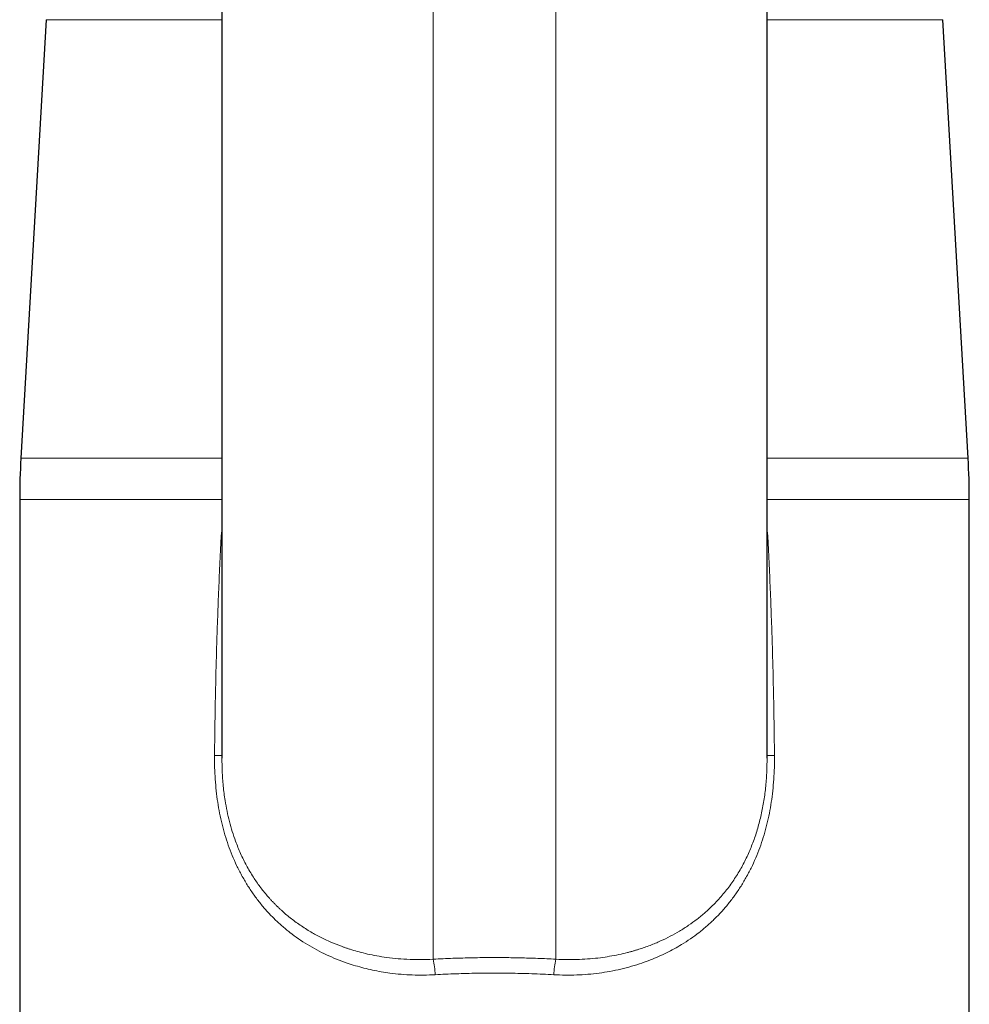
# Model space of a CAD drawing. Header units: millimetres. Extents: x 8 to 757, y 12 to 539.
# Tile 32 of 51: x 365 to 419, y 435 to 490. Entities that reach past the tile are written whole.
import ezdxf

# ---------------------------------------------------------------- set-up
doc = ezdxf.new("R2010")
doc.units = ezdxf.units.MM

msp = doc.modelspace()

# ---------------------------------------------------------------- linework, layer by layer
at = {"color": 7, "linetype": 'Continuous', "lineweight": 30}
for p, q in [((376.785, 514.311), (376.785, 449.086)), ((407.215, 449.086), (407.215, 514.301)), ((366.978, 490.291), (365.566, 465.819)), ((418.434, 465.819), (417.022, 490.291)), ((365.5, 463.515), (365.5, 418.868)), ((418.5, 418.868), (418.5, 463.515))]:
    msp.add_line(p, q, dxfattribs=at)
at = {"color": 252, "linetype": 'Continuous', "lineweight": 0}
for p, q in [((388.58, 437.872), (388.58, 498.21)), ((395.42, 437.872), (395.42, 498.21)), ((376.785, 490.291), (366.978, 490.291)), ((417.022, 490.291), (407.215, 490.291)), ((365.566, 465.819), (376.785, 465.819)), ((407.215, 465.819), (418.434, 465.819)), ((376.784, 463.515), (365.5, 463.515)), ((418.5, 463.515), (407.216, 463.515)), ((376.743, 461.384), (376.786, 461.381)), ((407.215, 461.381), (407.257, 461.384))]:
    msp.add_line(p, q, dxfattribs=at)
at = {"color": 7, "linetype": 'Continuous', "lineweight": 30}
for centre, start, end in [((405.5, 463.515), 176.6981, 180), ((378.5, 463.515), 0, 3.3019)]:
    msp.add_arc(centre, 40, start, end, dxfattribs=at)
at = {"color": 252, "linetype": 'Continuous', "lineweight": 0}
for centre, radius, start, end in [((376.316, 436.924), 12.32, 87.8216, 89.7237), ((407.684, 436.924), 12.32, 90.2763, 92.1784), ((383.9, 436.849), 4.79, 1.8812, 12.3307), ((400.1, 436.849), 4.79, 167.6693, 178.1188)]:
    msp.add_arc(centre, radius, start, end, dxfattribs=at)
for points, knots in [([(376.743, 461.384), (376.749, 461.48), (376.757, 461.614), (376.779, 461.746), (376.785, 461.783)], [0, 0, 0, 0, 0.718563, 1, 1, 1, 1]), ([(407.215, 461.785), (407.221, 461.748), (407.243, 461.616), (407.251, 461.481), (407.257, 461.384)], [0, 0, 0, 0, 0.2820079, 1, 1, 1, 1]), ([(376.375, 449.243), (376.38, 449.744), (376.391, 450.748), (376.417, 452.255), (376.45, 453.767), (376.492, 455.282), (376.542, 456.802), (376.6, 458.326), (376.666, 459.854), (376.717, 460.874), (376.743, 461.384)], [0, 0, 0, 0, 0.123725, 0.247804, 0.372242, 0.497044, 0.622215, 0.747762, 0.873688, 1, 1, 1, 1]), ([(407.257, 461.384), (407.283, 460.874), (407.334, 459.854), (407.4, 458.326), (407.458, 456.802), (407.508, 455.282), (407.55, 453.767), (407.583, 452.255), (407.609, 450.748), (407.62, 449.744), (407.625, 449.243)], [0, 0, 0, 0, 0.1263117, 0.2522382, 0.3777846, 0.5029561, 0.627758, 0.7521958, 0.8762746, 1, 1, 1, 1]), ([(388.688, 437.006), (388.474, 436.997), (388.048, 436.979), (387.413, 436.989), (386.785, 437.027), (386.206, 437.089), (385.675, 437.17), (385.19, 437.264), (384.711, 437.376), (384.237, 437.507), (383.725, 437.671), (383.183, 437.872), (382.618, 438.116), (382.075, 438.387), (381.555, 438.685), (381.056, 439.008), (380.58, 439.359), (380.125, 439.735), (379.691, 440.139), (379.279, 440.569), (378.892, 441.027), (378.531, 441.51), (378.194, 442.018), (377.885, 442.548), (377.605, 443.096), (377.355, 443.658), (377.138, 444.232), (376.95, 444.815), (376.79, 445.409), (376.656, 446.015), (376.548, 446.635), (376.466, 447.268), (376.409, 447.915), (376.376, 448.575), (376.375, 449.019), (376.375, 449.243)], [0, 0, 0, 0, 0.03166, 0.0630735, 0.0943058, 0.1254237, 0.1502819, 0.1751447, 0.2000467, 0.2250223, 0.2501058, 0.2822332, 0.3139437, 0.3453128, 0.3764182, 0.4073396, 0.4381582, 0.468956, 0.4998152, 0.5309484, 0.5620476, 0.5932111, 0.6245366, 0.6561042, 0.6873689, 0.7184337, 0.7494038, 0.7797679, 0.8102334, 0.8408895, 0.8718238, 0.9031214, 0.9348647, 0.9671326, 1, 1, 1, 1]), ([(376.788, 449.086), (376.79, 448.848), (376.793, 448.33), (376.853, 447.539), (376.948, 446.79), (377.069, 446.13), (377.203, 445.554), (377.361, 444.996), (377.563, 444.398), (377.821, 443.762), (378.153, 443.09), (378.517, 442.474), (378.908, 441.911), (379.214, 441.529), (379.433, 441.279), (379.55, 441.15), (379.67, 441.023), (379.792, 440.898), (379.918, 440.775), (380.158, 440.548), (380.535, 440.222), (381.079, 439.813), (381.655, 439.442), (382.255, 439.11), (382.847, 438.83), (383.281, 438.656), (383.532, 438.565), (383.612, 438.536), (383.693, 438.508), (383.775, 438.48), (383.858, 438.453), (384.045, 438.393), (384.355, 438.301), (384.805, 438.185), (385.306, 438.077), (385.86, 437.983), (386.466, 437.908), (387.124, 437.859), (387.835, 437.84), (388.326, 437.861), (388.58, 437.872)], [0, 0, 0, 0, 0.037164, 0.080962, 0.123756, 0.155253, 0.186278, 0.216875, 0.247088, 0.286672, 0.327028, 0.36825, 0.403614, 0.439703, 0.449282, 0.458914, 0.468601, 0.478344, 0.488142, 0.497997, 0.533499, 0.571484, 0.611976, 0.647943, 0.685703, 0.720423, 0.725074, 0.729749, 0.734448, 0.739171, 0.743918, 0.748689, 0.771466, 0.796711, 0.824422, 0.854602, 0.887249, 0.922364, 0.959948, 1, 1, 1, 1]), ([(407.625, 449.243), (407.625, 449.019), (407.624, 448.575), (407.591, 447.915), (407.534, 447.268), (407.452, 446.635), (407.344, 446.015), (407.21, 445.408), (407.05, 444.815), (406.862, 444.231), (406.644, 443.658), (406.395, 443.095), (406.115, 442.547), (405.805, 442.018), (405.469, 441.51), (405.108, 441.027), (404.72, 440.569), (404.308, 440.139), (403.874, 439.735), (403.42, 439.358), (402.943, 439.008), (402.479, 438.706), (402.03, 438.447), (401.601, 438.224), (401.158, 438.018), (400.701, 437.828), (400.196, 437.644), (399.646, 437.471), (399.051, 437.316), (398.447, 437.19), (397.835, 437.094), (397.215, 437.027), (396.587, 436.989), (395.952, 436.979), (395.526, 436.997), (395.312, 437.006)], [0, 0, 0, 0, 0.03287, 0.065142, 0.09689, 0.128193, 0.159134, 0.189798, 0.220272, 0.250645, 0.281602, 0.312661, 0.343927, 0.375504, 0.406816, 0.437974, 0.469075, 0.500217, 0.531068, 0.561859, 0.592673, 0.623591, 0.648457, 0.673483, 0.698708, 0.724173, 0.749916, 0.781245, 0.812421, 0.843509, 0.874577, 0.905693, 0.936925, 0.968339, 1, 1, 1, 1]), ([(395.42, 437.872), (395.648, 437.862), (396.091, 437.842), (396.735, 437.854), (397.337, 437.891), (397.897, 437.95), (398.43, 438.03), (398.933, 438.126), (399.291, 438.21), (399.504, 438.265), (399.589, 438.288), (399.672, 438.311), (399.753, 438.334), (399.832, 438.357), (399.909, 438.38), (399.985, 438.403), (400.246, 438.485), (400.679, 438.637), (401.264, 438.88), (401.808, 439.145), (402.331, 439.436), (402.829, 439.753), (403.191, 440.015), (403.42, 440.195), (403.532, 440.286), (403.642, 440.377), (403.748, 440.469), (403.852, 440.561), (404.115, 440.801), (404.517, 441.207), (405.018, 441.808), (405.461, 442.437), (405.847, 443.089), (406.178, 443.761), (406.461, 444.456), (406.698, 445.18), (406.893, 445.937), (407.043, 446.724), (407.147, 447.539), (407.207, 448.329), (407.21, 448.847), (407.212, 449.085)], [0, 0, 0, 0, 0.035997, 0.070014, 0.102051, 0.132108, 0.160184, 0.188781, 0.214983, 0.219849, 0.224622, 0.229303, 0.233891, 0.238387, 0.242791, 0.247102, 0.251321, 0.287645, 0.322531, 0.355985, 0.388013, 0.422199, 0.454617, 0.462818, 0.470898, 0.478859, 0.4867, 0.494422, 0.502025, 0.546345, 0.589555, 0.63173, 0.672955, 0.713317, 0.752913, 0.793279, 0.834357, 0.876252, 0.91906, 0.962875, 1, 1, 1, 1]), ([(388.58, 437.872), (388.763, 437.881), (389.127, 437.9), (389.676, 437.922), (390.225, 437.94), (390.773, 437.953), (391.322, 437.961), (391.87, 437.964), (392.402, 437.963), (392.918, 437.958), (393.419, 437.948), (393.919, 437.935), (394.42, 437.918), (394.92, 437.898), (395.253, 437.881), (395.42, 437.872)], [0, 0, 0, 0, 0.0805455, 0.1608992, 0.2410988, 0.3211822, 0.4011876, 0.4811532, 0.5608304, 0.6338078, 0.7068337, 0.779937, 0.8531466, 0.9264914, 1, 1, 1, 1]), ([(395.312, 437.006), (395.106, 437.017), (394.695, 437.039), (394.076, 437.063), (393.457, 437.081), (392.838, 437.093), (392.221, 437.098), (391.615, 437.097), (391.02, 437.091), (390.437, 437.078), (389.854, 437.06), (389.27, 437.037), (388.882, 437.017), (388.688, 437.006)], [0, 0, 0, 0, 0.093802, 0.187378, 0.280737, 0.37389, 0.466846, 0.559692, 0.647383, 0.735252, 0.823305, 0.911552, 1, 1, 1, 1])]:
    msp.add_open_spline(points, degree=3, knots=knots, dxfattribs=at)

doc.saveas('drawing.dxf')
